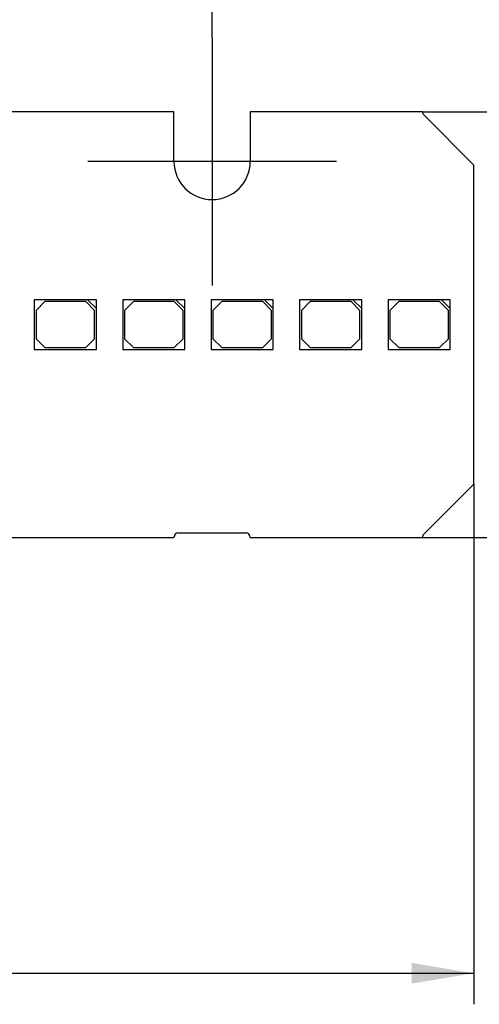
# Model space of a CAD drawing. Header units: millimetres. Extents: x 7 to 819, y 15 to 587.
# Tile 26 of 29: x 673 to 699, y 397 to 452. Entities that reach past the tile are written whole.
import ezdxf
from ezdxf.enums import TextEntityAlignment as Align
from ezdxf.lldxf.tags import DXFTag

# ---------------------------------------------------------------- set-up
doc = ezdxf.new("R2010")
doc.units = ezdxf.units.MM
doc.layers.add('Default', color=7, linetype='Continuous')
doc.layers.add('LINLED_560X24MM_', color=7, linetype='Continuous')
doc.styles.add('SEACAD_Arial', font='arial.ttf')
tags = doc.linetypes.add('CENTER2', pattern=[28.575, 19.05, -3.175, 3.175, -3.175]).pattern_tags.tags
tags[10:11] = [DXFTag(74, 4), DXFTag(75, 0), DXFTag(340, '0'), DXFTag(46, 0.0), DXFTag(50, 0.0), DXFTag(44, 0.0), DXFTag(45, 0.0)]
tags[8:9] = [DXFTag(74, 4), DXFTag(75, 0), DXFTag(340, '0'), DXFTag(46, 0.0), DXFTag(50, 0.0), DXFTag(44, 0.0), DXFTag(45, 0.0)]
tags[6:7] = [DXFTag(74, 4), DXFTag(75, 0), DXFTag(340, '0'), DXFTag(46, 0.0), DXFTag(50, 0.0), DXFTag(44, 0.0), DXFTag(45, 0.0)]
tags[4:5] = [DXFTag(74, 4), DXFTag(75, 0), DXFTag(340, '0'), DXFTag(46, 0.0), DXFTag(50, 0.0), DXFTag(44, 0.0), DXFTag(45, 0.0)]
doc.dimstyles.new('ISO', dxfattribs={"dimtxt": 3.5, "dimasz": 3.5, "dimexe": 1.75, "dimexo": 0, "dimgap": 0.875, "dimtad": 1, "dimtxsty": 'SEACAD_Arial', "dimblk1": '_SE_FILLED', "dimblk2": '_SE_FILLED', "dimsah": 1, "dimcen": 1.75, "dimadec": 0, "dimazin": 0, "dimtfac": 0.5, "dimtdec": 3, "dimtmove": 0, "dimatfit": 3, "dimfxl": 1, "dimarcsym": 0})

# ---------------------------------------------------------------- blocks, each defined once
blk = doc.blocks.new('SEANNOT_GROUP9')
at = {"layer": 'Default', "color": 7, "linetype": 'CENTER2'}
for p, q in [((683.492, 451.125), (683.492, 437.125)), ((690.492, 444.125), (676.492, 444.125))]:
    blk.add_line(p, q, dxfattribs=at)
blk = doc.blocks.new('SE1')
at = {"layer": 'LINLED_560X24MM_', "color": 7, "linetype": 'Continuous'}
for p, q in [((681.342, 446.925), (560.642, 446.925)), ((681.342, 444.125), (681.342, 446.925)), ((695.346, 446.925), (685.642, 446.925)), ((685.642, 446.925), (685.642, 444.125)), ((698.242, 443.925), (695.419, 446.748)), ((698.242, 425.925), (698.242, 443.925)), ((676.47, 436.325), (673.47, 436.325)), ((673.47, 436.325), (673.47, 433.525)), ((674.07, 436.225), (673.57, 435.725)), ((676.37, 436.225), (674.07, 436.225)), ((676.87, 435.725), (676.37, 436.225)), ((676.97, 436.325), (676.47, 436.325)), ((676.47, 436.325), (676.97, 435.825)), ((676.97, 435.825), (676.97, 436.325)), ((681.455, 436.325), (678.455, 436.325)), ((678.455, 436.325), (678.455, 433.525)), ((679.055, 436.225), (678.555, 435.725)), ((681.355, 436.225), (679.055, 436.225)), ((681.855, 435.725), (681.355, 436.225)), ((681.955, 436.325), (681.455, 436.325)), ((681.455, 436.325), (681.955, 435.825)), ((681.955, 435.825), (681.955, 436.325)), ((686.44, 436.325), (683.44, 436.325)), ((683.44, 436.325), (683.44, 433.525)), ((684.04, 436.225), (683.54, 435.725)), ((686.34, 436.225), (684.04, 436.225)), ((686.84, 435.725), (686.34, 436.225)), ((686.94, 436.325), (686.44, 436.325)), ((686.44, 436.325), (686.94, 435.825)), ((686.94, 435.825), (686.94, 436.325)), ((691.425, 436.325), (688.425, 436.325)), ((688.425, 436.325), (688.425, 433.525)), ((689.025, 436.225), (688.525, 435.725)), ((691.325, 436.225), (689.025, 436.225)), ((691.825, 435.725), (691.325, 436.225)), ((691.925, 436.325), (691.425, 436.325)), ((691.425, 436.325), (691.925, 435.825)), ((691.925, 435.825), (691.925, 436.325)), ((696.41, 436.325), (693.41, 436.325)), ((693.41, 436.325), (693.41, 433.525)), ((694.01, 436.225), (693.51, 435.725)), ((696.31, 436.225), (694.01, 436.225)), ((696.81, 435.725), (696.31, 436.225)), ((696.91, 436.325), (696.41, 436.325)), ((696.41, 436.325), (696.91, 435.825)), ((696.91, 435.825), (696.91, 436.325)), ((673.57, 435.725), (673.57, 434.125)), ((676.87, 434.125), (676.87, 435.725)), ((676.97, 433.525), (676.97, 435.825)), ((678.555, 435.725), (678.555, 434.125)), ((681.855, 434.125), (681.855, 435.725)), ((681.955, 433.525), (681.955, 435.825)), ((683.54, 435.725), (683.54, 434.125)), ((686.84, 434.125), (686.84, 435.725)), ((686.94, 433.525), (686.94, 435.825)), ((688.525, 435.725), (688.525, 434.125)), ((691.825, 434.125), (691.825, 435.725)), ((691.925, 433.525), (691.925, 435.825)), ((693.51, 435.725), (693.51, 434.125)), ((696.81, 434.125), (696.81, 435.725)), ((696.91, 433.525), (696.91, 435.825)), ((673.57, 434.125), (674.07, 433.625)), ((676.37, 433.625), (676.87, 434.125)), ((678.555, 434.125), (679.055, 433.625)), ((681.355, 433.625), (681.855, 434.125)), ((683.54, 434.125), (684.04, 433.625)), ((686.34, 433.625), (686.84, 434.125)), ((688.525, 434.125), (689.025, 433.625)), ((691.325, 433.625), (691.825, 434.125)), ((693.51, 434.125), (694.01, 433.625)), ((696.31, 433.625), (696.81, 434.125)), ((673.47, 433.525), (676.97, 433.525)), ((674.07, 433.625), (676.37, 433.625)), ((678.455, 433.525), (681.955, 433.525)), ((679.055, 433.625), (681.355, 433.625)), ((683.44, 433.525), (686.94, 433.525)), ((684.04, 433.625), (686.34, 433.625)), ((688.425, 433.525), (691.925, 433.525)), ((689.025, 433.625), (691.325, 433.625)), ((693.41, 433.525), (696.91, 433.525)), ((694.01, 433.625), (696.31, 433.625)), ((695.419, 423.102), (698.242, 425.925)), ((681.592, 423.175), (685.392, 423.175)), ((560.642, 422.925), (681.342, 422.925)), ((685.642, 422.925), (695.346, 422.925))]:
    blk.add_line(p, q, dxfattribs=at)
for centre, radius, start, end in [((695.596, 446.925), 0.25, 180, 225), ((683.492, 444.125), 2.15, 180, 0), ((681.592, 422.925), 0.25, 90, 180), ((685.392, 422.925), 0.25, 0, 90), ((695.596, 422.925), 0.25, 135, 180)]:
    blk.add_arc(centre, radius, start, end, dxfattribs=at)
blk = doc.blocks.new('DMBLK116')
at = {"layer": 'Default', "linetype": 'Continuous'}
for points in [[(561.992, 465.358), (558.492, 464.775), (561.992, 464.191)], [(679.992, 465.358), (679.992, 464.191), (683.492, 464.775)]]:
    blk.add_hatch(color=7, dxfattribs=at).paths.add_polyline_path(points)
at = {"layer": 'Default', "color": 7, "linetype": 'Continuous'}
for p, q in [((558.492, 451.125), (558.492, 466.525)), ((683.492, 451.125), (683.492, 466.525)), ((558.492, 464.775), (683.492, 464.775))]:
    blk.add_line(p, q, dxfattribs=at)
at = {"layer": 'Default', "color": 7, "linetype": 'Continuous', "style": 'SEACAD_Arial'}
blk.add_text('125', height=3.5, dxfattribs=at).set_placement((616.883, 469.15), align=Align.TOP_LEFT)
blk = doc.blocks.new('_SE_FILLED')
at = {"color": 0}
blk.add_line((0, 0), (-1, 0), dxfattribs=at)
blk.add_solid([(0, 0), (-1, -0.1665), (-1, 0.1665), (0, 0)], dxfattribs=at)
blk = doc.blocks.new('DMBLK120')
at = {"layer": 'Default', "linetype": 'Continuous'}
for points in [[(142.242, 397.763), (142.242, 398.929), (138.742, 398.346)], [(694.742, 397.763), (698.242, 398.346), (694.742, 398.929)]]:
    blk.add_hatch(color=7, dxfattribs=at).paths.add_polyline_path(points)
at = {"layer": 'Default', "color": 7, "linetype": 'Continuous'}
for p, q in [((138.742, 425.925), (138.742, 396.596)), ((698.242, 425.925), (698.242, 396.596)), ((138.742, 398.346), (698.242, 398.346))]:
    blk.add_line(p, q, dxfattribs=at)
at = {"layer": 'Default', "color": 7, "linetype": 'Continuous', "style": 'SEACAD_Arial'}
blk.add_text('559,5', height=3.5, dxfattribs=at).set_placement((412.329, 402.721), align=Align.TOP_LEFT)
blk = doc.blocks.new('DMBLK128')
at = {"layer": 'Default', "linetype": 'Continuous'}
for points in [[(710.103, 443.425), (709.52, 446.925), (708.937, 443.425)], [(710.103, 426.425), (708.937, 426.425), (709.52, 422.925)]]:
    blk.add_hatch(color=7, dxfattribs=at).paths.add_polyline_path(points)
at = {"layer": 'Default', "color": 7, "linetype": 'Continuous'}
for p, q in [((695.346, 446.925), (711.27, 446.925)), ((709.52, 446.925), (709.52, 422.925)), ((690.494, 422.925), (711.27, 422.925))]:
    blk.add_line(p, q, dxfattribs=at)
at = {"layer": 'Default', "color": 7, "linetype": 'Continuous', "style": 'SEACAD_Arial'}
blk.add_text('24', height=3.5, rotation=90, dxfattribs=at).set_placement((705.145, 432.186), align=Align.TOP_LEFT)

msp = doc.modelspace()

# ---------------------------------------------------------------- block references
at = {"layer": 'Default'}
for name in ['SEANNOT_GROUP9', 'SE1']:
    msp.add_blockref(name, (0, 0), dxfattribs=at)

# ---------------------------------------------------------------- dimensions: what is measured, and where the dimension line sits
at = {"layer": 'Default', "color": 7, "linetype": 'Continuous'}
for base, p1, p2, angle, picture, middle, dimtype in [((558.492, 464.7745), (558.492, 444.1252), (683.492, 444.1252), 0, 'DMBLK116', (620.992, 464.7745), 161), ((709.52, 422.9252), (695.3456, 446.9252), (690.4938, 422.9252), 90, 'DMBLK128', (709.52, 434.9252), 160), ((138.742, 398.346), (138.742, 425.9252), (698.242, 425.9252), 0, 'DMBLK120', (418.492, 398.346), 161)]:
    dim = msp.add_linear_dim(base=base, p1=p1, p2=p2, angle=angle, text='\\A1;<>', dimstyle='ISO', dxfattribs=at)
    dim.commit()
    dim.dimension.update_dxf_attribs({"geometry": picture, "text_midpoint": middle, "dimtype": dimtype})

doc.saveas('drawing.dxf')
